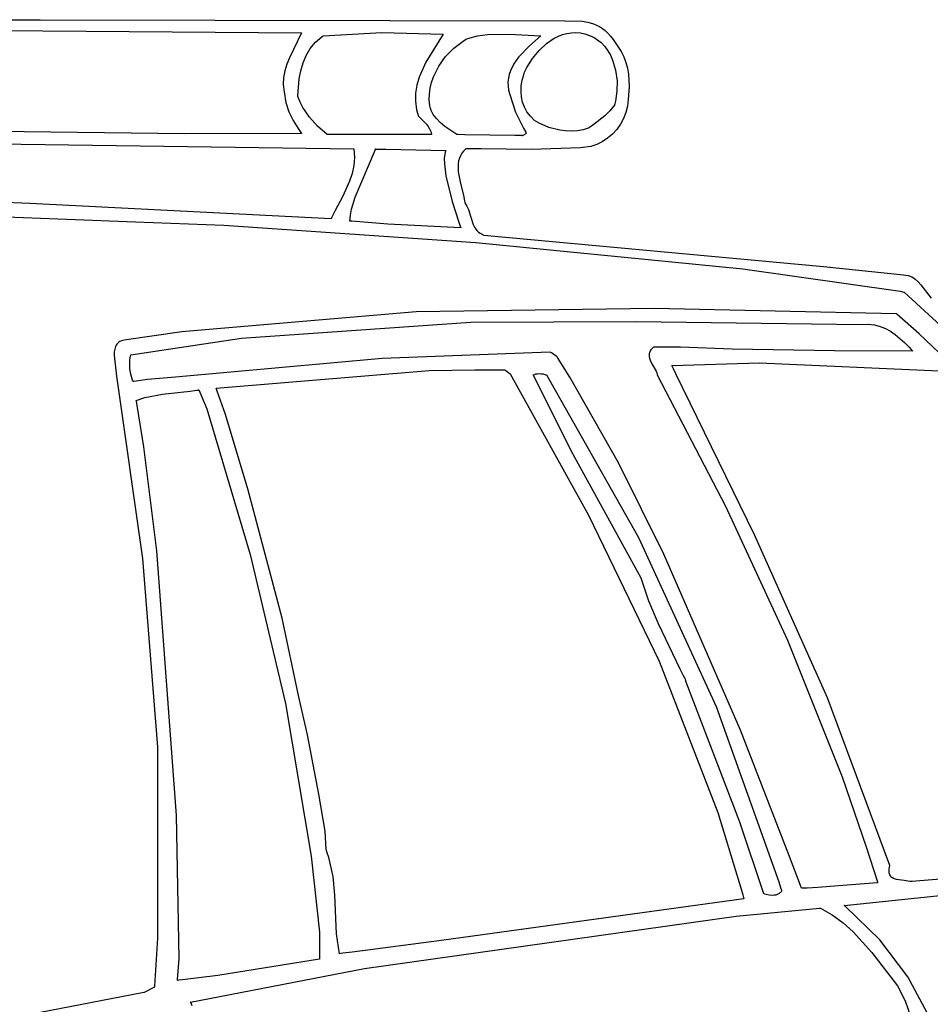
# Model space of a CAD drawing. Extents: x 21.3 to 51.6, y -34 to 34.1.
# Tile 110 of 117: x 43.9 to 46.2, y 21.4 to 23.9. Entities that reach past the tile are written whole.
import ezdxf

# ---------------------------------------------------------------- set-up
doc = ezdxf.new("R2010")
doc.units = 0

msp = doc.modelspace()

# ---------------------------------------------------------------- linework, layer by layer
at = {"layer": 'Layer 1', "color": 7, "linetype": 'CONTINUOUS'}
for p, q in [((43.840396, 23.883376), (43.935235, 23.883192)), ((43.935235, 23.883192), (45.248299, 23.880643)), ((45.248299, 23.880643), (45.291611, 23.879657)), ((45.291611, 23.879657), (45.305772, 23.877334)), ((45.305772, 23.877334), (45.320408, 23.873028)), ((43.832889, 23.856299), (44.589489, 23.850087)), ((45.26465, 23.850903), (45.275838, 23.851304)), ((45.275838, 23.851304), (45.287143, 23.850341)), ((45.320408, 23.873028), (45.335094, 23.866161)), ((45.335094, 23.866161), (45.342323, 23.861585)), ((45.342323, 23.861585), (45.349406, 23.856151)), ((45.349406, 23.856151), (45.356289, 23.849788)), ((44.589489, 23.850087), (44.558838, 23.787859)), ((44.611155, 23.811348), (44.624452, 23.827266)), ((44.624452, 23.827266), (44.641084, 23.841361)), ((44.641084, 23.841361), (44.643417, 23.842981)), ((44.643417, 23.842981), (44.643565, 23.843081)), ((44.643565, 23.843081), (44.643639, 23.843131)), ((44.64366, 23.843142), (44.79004, 23.850944)), ((44.79004, 23.850944), (44.943654, 23.847311)), ((44.943654, 23.847311), (44.900441, 23.776728)), ((44.970383, 23.812439), (44.99363, 23.8298)), ((44.99363, 23.8298), (44.999765, 23.833466)), ((44.999765, 23.833466), (45.002874, 23.83519)), ((45.002874, 23.83519), (45.005861, 23.836577)), ((45.005861, 23.836577), (45.02934, 23.842663)), ((45.02934, 23.842663), (45.054864, 23.846088)), ((45.054864, 23.846088), (45.109394, 23.847213)), ((45.109394, 23.847213), (45.188099, 23.843142)), ((45.188099, 23.843142), (45.159795, 23.818318)), ((45.202152, 23.823598), (45.221846, 23.836993)), ((45.221846, 23.836993), (45.232178, 23.842181)), ((45.232178, 23.842181), (45.242781, 23.846274)), ((45.242781, 23.846274), (45.253619, 23.849204)), ((45.253619, 23.849204), (45.26465, 23.850903)), ((45.287143, 23.850341), (45.298527, 23.847944)), ((45.298527, 23.847944), (45.309952, 23.844048)), ((45.309952, 23.844048), (45.321378, 23.838584)), ((45.321378, 23.838584), (45.339489, 23.826476)), ((45.339489, 23.826476), (45.348324, 23.816573)), ((45.356289, 23.849788), (45.362919, 23.842421)), ((45.362919, 23.842421), (45.369244, 23.833979)), ((45.369244, 23.833979), (45.389009, 23.804177)), ((44.600807, 23.793886), (44.611155, 23.811348)), ((44.949782, 23.791281), (44.970383, 23.812439)), ((45.159795, 23.818318), (45.132226, 23.789245)), ((45.167724, 23.786627), (45.184008, 23.80663)), ((45.184008, 23.80663), (45.202152, 23.823598)), ((45.348324, 23.816573), (45.355975, 23.805827)), ((45.355975, 23.805827), (45.362476, 23.794361)), ((45.389009, 23.804177), (45.395962, 23.790428)), ((44.558838, 23.787859), (44.552278, 23.771815)), ((44.593021, 23.775158), (44.600807, 23.793886)), ((44.932587, 23.767011), (44.949782, 23.791281)), ((45.132226, 23.789245), (45.120817, 23.773033)), ((45.153607, 23.764127), (45.167724, 23.786627)), ((45.362476, 23.794361), (45.367864, 23.782298)), ((45.367864, 23.782298), (45.375443, 23.756874)), ((45.395962, 23.790428), (45.401294, 23.776318)), ((44.547183, 23.75538), (44.544067, 23.738456)), ((44.552278, 23.771815), (44.547183, 23.75538)), ((44.583589, 23.735017), (44.58741, 23.755442)), ((44.58741, 23.755442), (44.593021, 23.775158)), ((44.900441, 23.776728), (44.883504, 23.739323)), ((44.91956, 23.740318), (44.932587, 23.767011)), ((45.11211, 23.75566), (45.109032, 23.746529)), ((45.120817, 23.773033), (45.11211, 23.75566)), ((45.145292, 23.745581), (45.147662, 23.752444)), ((45.147662, 23.752444), (45.153607, 23.764127)), ((45.375443, 23.756874), (45.378998, 23.730542)), ((45.401294, 23.776318), (45.405144, 23.761837)), ((45.405144, 23.761837), (45.407651, 23.746977)), ((44.544067, 23.738456), (44.543442, 23.720944)), ((44.579765, 23.693152), (44.583589, 23.735017)), ((44.883504, 23.739323), (44.877789, 23.719875)), ((44.914847, 23.726278), (44.91956, 23.740318)), ((45.106945, 23.737095), (45.105953, 23.727354)), ((45.109032, 23.746529), (45.106945, 23.737095)), ((45.139378, 23.717805), (45.141599, 23.731721)), ((45.141599, 23.731721), (45.145292, 23.745581)), ((45.378998, 23.730542), (45.378815, 23.704286)), ((45.407651, 23.746977), (45.409182, 23.716083)), ((44.543442, 23.720944), (44.545819, 23.702748)), ((44.877789, 23.719875), (44.874513, 23.699848)), ((44.909499, 23.697239), (44.911462, 23.711889)), ((44.911462, 23.711889), (44.914847, 23.726278)), ((45.105953, 23.727354), (45.106162, 23.717303)), ((45.106162, 23.717303), (45.107676, 23.706938)), ((45.107676, 23.706938), (45.1106, 23.696253)), ((45.138723, 23.703986), (45.139378, 23.717805)), ((45.139723, 23.690411), (45.138723, 23.703986)), ((45.378815, 23.704286), (45.37518, 23.679091)), ((45.409182, 23.716083), (45.406991, 23.683569)), ((44.545819, 23.702748), (44.549661, 23.676528)), ((44.579787, 23.693069), (44.579769, 23.693127)), ((44.579823, 23.692953), (44.579787, 23.693069)), ((44.580411, 23.691107), (44.579823, 23.692953)), ((44.585806, 23.676875), (44.580411, 23.691107)), ((44.874513, 23.699848), (44.874131, 23.679181)), ((44.874131, 23.679181), (44.877095, 23.65781)), ((44.909054, 23.682412), (44.909499, 23.697239)), ((44.910222, 23.667495), (44.909054, 23.682412)), ((45.1106, 23.696253), (45.12512, 23.65223)), ((45.142472, 23.677232), (45.139723, 23.690411)), ((45.37518, 23.679091), (45.373766, 23.673074)), ((45.406991, 23.683569), (45.405025, 23.667078)), ((44.549661, 23.676528), (44.557543, 23.653144)), ((44.59239, 23.663526), (44.585806, 23.676875)), ((44.608873, 23.639045), (44.59239, 23.663526)), ((44.877095, 23.65781), (44.879974, 23.646842)), ((44.910915, 23.664339), (44.910222, 23.667495)), ((44.911696, 23.661676), (44.910915, 23.664339)), ((44.913652, 23.656402), (44.911696, 23.661676)), ((44.919142, 23.64603), (44.913652, 23.656402)), ((45.147061, 23.664597), (45.142472, 23.677232)), ((45.153581, 23.652657), (45.147061, 23.664597)), ((45.360827, 23.654896), (45.348546, 23.642756)), ((45.372822, 23.669529), (45.360827, 23.654896)), ((45.372885, 23.669751), (45.372834, 23.669568)), ((45.372985, 23.670118), (45.372885, 23.669751)), ((45.373766, 23.673074), (45.372985, 23.670118)), ((45.405025, 23.667078), (45.401258, 23.651241)), ((44.557543, 23.653144), (44.568545, 23.631478)), ((44.568545, 23.631478), (44.581187, 23.611183)), ((44.629366, 23.6168), (44.608873, 23.639045)), ((44.879974, 23.646842), (44.880849, 23.644069)), ((44.880849, 23.644069), (44.881077, 23.643374)), ((44.881077, 23.643374), (44.881135, 23.6432)), ((44.881135, 23.6432), (44.88115, 23.643156)), ((44.881157, 23.643139), (44.901671, 23.622)), ((44.926743, 23.635849), (44.919142, 23.64603)), ((44.93646, 23.625803), (44.926743, 23.635849)), ((45.12512, 23.65223), (45.144623, 23.611595)), ((45.162124, 23.641562), (45.153581, 23.652657)), ((45.172781, 23.631462), (45.162124, 23.641562)), ((45.17836, 23.627571), (45.172781, 23.631462)), ((45.348546, 23.642756), (45.32198, 23.621948)), ((45.395385, 23.636141), (45.387622, 23.62196)), ((45.401258, 23.651241), (45.395385, 23.636141)), ((44.296601, 23.597992), (43.500568, 23.607689)), ((44.581187, 23.611183), (44.587659, 23.60144)), ((44.653375, 23.595924), (44.629366, 23.6168)), ((44.901671, 23.622), (44.906037, 23.616251)), ((44.906037, 23.616251), (44.909727, 23.610194)), ((44.909727, 23.610194), (44.912555, 23.603765)), ((44.9483, 23.615837), (44.93646, 23.625803)), ((44.978373, 23.595925), (44.9483, 23.615837)), ((45.144623, 23.611595), (45.150309, 23.601561)), ((45.183794, 23.6245), (45.17836, 23.627571)), ((45.208146, 23.613853), (45.183794, 23.6245)), ((45.235636, 23.606748), (45.208146, 23.613853)), ((45.250122, 23.604909), (45.235636, 23.606748)), ((45.264868, 23.604419), (45.250122, 23.604909)), ((45.279701, 23.605432), (45.264868, 23.604419)), ((45.294446, 23.608103), (45.279701, 23.605432)), ((45.308929, 23.612585), (45.294446, 23.608103)), ((45.309051, 23.612671), (45.308991, 23.612628)), ((45.310959, 23.614046), (45.309051, 23.612671)), ((45.314712, 23.616738), (45.310959, 23.614046)), ((45.32198, 23.621948), (45.314712, 23.616738)), ((45.378188, 23.608881), (45.367299, 23.597087)), ((45.387622, 23.62196), (45.378188, 23.608881)), ((44.589484, 23.598697), (44.296601, 23.597992)), ((44.587659, 23.60144), (44.589261, 23.599039)), ((44.589261, 23.599039), (44.589461, 23.598739)), ((44.589461, 23.598739), (44.589485, 23.598702)), ((44.653446, 23.595921), (44.653381, 23.595921)), ((44.653848, 23.595921), (44.653446, 23.595921)), ((44.658855, 23.595921), (44.653848, 23.595921)), ((44.720569, 23.595921), (44.658855, 23.595921)), ((44.892935, 23.595921), (44.720569, 23.595921)), ((44.91231, 23.595921), (44.892935, 23.595921)), ((44.914081, 23.595921), (44.91231, 23.595921)), ((44.912555, 23.603765), (44.914336, 23.596902)), ((44.914444, 23.595921), (44.914081, 23.595921)), ((44.914336, 23.596902), (44.914476, 23.596011)), ((44.914476, 23.596011), (44.914484, 23.595955)), ((44.98085, 23.595879), (44.978379, 23.595921)), ((44.998021, 23.595588), (44.98085, 23.595879)), ((45.123533, 23.593459), (44.998021, 23.595588)), ((45.140146, 23.593178), (45.123533, 23.593459)), ((45.141792, 23.59315), (45.140146, 23.593178)), ((45.142177, 23.593143), (45.141792, 23.59315)), ((45.142255, 23.593142), (45.142177, 23.593143)), ((45.142429, 23.593236), (45.142266, 23.593142)), ((45.143475, 23.593833), (45.142429, 23.593236)), ((45.150921, 23.598087), (45.143475, 23.593833)), ((45.150309, 23.601561), (45.151778, 23.599055)), ((45.151879, 23.598634), (45.150921, 23.598087)), ((45.151778, 23.599055), (45.151963, 23.598742)), ((45.151968, 23.598685), (45.151879, 23.598634)), ((45.151963, 23.598742), (45.151986, 23.598702)), ((45.355174, 23.586762), (45.342031, 23.578088)), ((45.367299, 23.597087), (45.355174, 23.586762)), ((43.456102, 23.578141), (44.720044, 23.559811)), ((44.720044, 23.559811), (44.721523, 23.538774)), ((44.723414, 23.438933), (44.773338, 23.556776)), ((44.773338, 23.556776), (44.774157, 23.559623)), ((44.774157, 23.559623), (44.774207, 23.559801)), ((44.774223, 23.559811), (44.774333, 23.559808)), ((44.774333, 23.559808), (44.774872, 23.559795)), ((44.774872, 23.559795), (44.77717, 23.559741)), ((44.77717, 23.559741), (44.799933, 23.559203)), ((44.799933, 23.559203), (44.950599, 23.555642)), ((44.950599, 23.555642), (44.948996, 23.551544)), ((45.000581, 23.559796), (44.995026, 23.554552)), ((45.000804, 23.559814), (45.000581, 23.559796)), ((45.001057, 23.559817), (45.000804, 23.559814)), ((45.003083, 23.559841), (45.001057, 23.559817)), ((45.00713, 23.559884), (45.003083, 23.559841)), ((45.039236, 23.559941), (45.00713, 23.559884)), ((45.164256, 23.558378), (45.039236, 23.559941)), ((45.28755, 23.56305), (45.164256, 23.558378)), ((45.313557, 23.566429), (45.28755, 23.56305)), ((45.328086, 23.57125), (45.313557, 23.566429)), ((45.342031, 23.578088), (45.328086, 23.57125)), ((44.721523, 23.538774), (44.719915, 23.518436)), ((44.947816, 23.546836), (44.946628, 23.535783)), ((44.946628, 23.535783), (44.946839, 23.52287)), ((44.948996, 23.551544), (44.947816, 23.546836)), ((44.984337, 23.536833), (44.9825, 23.530368)), ((44.986983, 23.543039), (44.984337, 23.536833)), ((44.99052, 23.548956), (44.986983, 23.543039)), ((44.995026, 23.554552), (44.99052, 23.548956)), ((44.719915, 23.518436), (44.715721, 23.498699)), ((44.946839, 23.52287), (44.95068, 23.493019)), ((44.981394, 23.523676), (44.980938, 23.516788)), ((44.980938, 23.516788), (44.981659, 23.502549)), ((44.9825, 23.530368), (44.981394, 23.523676)), ((44.715721, 23.498699), (44.709443, 23.479466)), ((44.95068, 23.493019), (44.966566, 23.428101)), ((44.981659, 23.502549), (44.987403, 23.473094)), ((44.709443, 23.479466), (44.692641, 23.442116)), ((44.987403, 23.473094), (44.99463, 23.444003)), ((43.909496, 23.423447), (43.528891, 23.439191)), ((44.692641, 23.442116), (44.673522, 23.405601)), ((44.714259, 23.409188), (44.723414, 23.438933)), ((44.99463, 23.444003), (44.997205, 23.430219)), ((44.663047, 23.38481), (43.909496, 23.423447)), ((44.711516, 23.394247), (44.714259, 23.409188)), ((44.966566, 23.428101), (44.982972, 23.376951)), ((44.997205, 23.430219), (44.997633, 23.426894)), ((44.997633, 23.426894), (44.997807, 23.425253)), ((44.997807, 23.425253), (44.997817, 23.425151)), ((44.997817, 23.425151), (44.997842, 23.425065)), ((44.997842, 23.425065), (45.000775, 23.421149)), ((45.000775, 23.421149), (45.003298, 23.417013)), ((45.003298, 23.417013), (45.007355, 23.408215)), ((45.007355, 23.408215), (45.013168, 23.389484)), ((43.495408, 23.404004), (44.173807, 23.377575)), ((44.663102, 23.384812), (44.663047, 23.38481)), ((44.663254, 23.385133), (44.663119, 23.384848)), ((44.664346, 23.38741), (44.663254, 23.385133)), ((44.673522, 23.405601), (44.664346, 23.38741)), ((44.71032, 23.379255), (44.711516, 23.394247)), ((45.013168, 23.389484), (45.01907, 23.371079)), ((44.173807, 23.377575), (44.395106, 23.369259)), ((44.395106, 23.369259), (45.025777, 23.325411)), ((44.7104, 23.379246), (44.710357, 23.379249)), ((44.710741, 23.379219), (44.7104, 23.379246)), ((44.712108, 23.379112), (44.710741, 23.379219)), ((44.714846, 23.378897), (44.712108, 23.379112)), ((44.804944, 23.371596), (44.714846, 23.378897)), ((44.988094, 23.362587), (44.804944, 23.371596)), ((44.982972, 23.376951), (44.987465, 23.364312)), ((44.987465, 23.364312), (44.987937, 23.363026)), ((44.987937, 23.363026), (44.988058, 23.362697)), ((44.988058, 23.362697), (44.988089, 23.362614)), ((45.01907, 23.371079), (45.023239, 23.362687)), ((45.023239, 23.362687), (45.025836, 23.358814)), ((45.025836, 23.358814), (45.028853, 23.355203)), ((45.028853, 23.355203), (45.032349, 23.351888)), ((45.032349, 23.351888), (45.036384, 23.348903)), ((45.036384, 23.348903), (45.041017, 23.346284)), ((45.041017, 23.346284), (45.043577, 23.345122)), ((45.043577, 23.345122), (45.04492, 23.344579)), ((45.04492, 23.344579), (45.045006, 23.344546)), ((45.045006, 23.344546), (45.045506, 23.344495)), ((45.045506, 23.344495), (45.895918, 23.266164)), ((45.025777, 23.325411), (45.693655, 23.259535)), ((45.895918, 23.266164), (46.096437, 23.244515)), ((45.693655, 23.259535), (46.088053, 23.204247)), ((46.096437, 23.244515), (46.102201, 23.244078)), ((46.102201, 23.244078), (46.107523, 23.243077)), ((46.107523, 23.243077), (46.112445, 23.241557)), ((46.112445, 23.241557), (46.117005, 23.239561)), ((46.117005, 23.239561), (46.121245, 23.237135)), ((46.121245, 23.237135), (46.125202, 23.234322)), ((46.125202, 23.234322), (46.132432, 23.227711)), ((46.132432, 23.227711), (46.139015, 23.220084)), ((46.139015, 23.220084), (46.165243, 23.186466)), ((46.088053, 23.204247), (46.09653, 23.201888)), ((46.09653, 23.201888), (46.097426, 23.201605)), ((46.097426, 23.201605), (46.097644, 23.201535)), ((46.097644, 23.201535), (46.097752, 23.2015)), ((46.097752, 23.2015), (46.097886, 23.201423)), ((46.097886, 23.201423), (46.466452, 22.862504)), ((44.876069, 23.152549), (44.289872, 23.102595)), ((45.472186, 23.160451), (44.876069, 23.152549)), ((46.077981, 23.147322), (45.472186, 23.160451)), ((46.078404, 23.14729), (46.077981, 23.147322)), ((46.078557, 23.147162), (46.078404, 23.14729)), ((46.079174, 23.146645), (46.078557, 23.147162)), ((46.135542, 23.097173), (46.079174, 23.146645)), ((44.439234, 23.086427), (45.012929, 23.12618)), ((45.012929, 23.12618), (45.427071, 23.128148)), ((45.427071, 23.128148), (45.990879, 23.120921)), ((45.990879, 23.120921), (46.007566, 23.121142)), ((46.007566, 23.121142), (46.023027, 23.119371)), ((46.023027, 23.119371), (46.037408, 23.115766)), ((46.037408, 23.115766), (46.05086, 23.110483)), ((44.289872, 23.102595), (44.144901, 23.081073)), ((46.05086, 23.110483), (46.06353, 23.10368)), ((46.06353, 23.10368), (46.075566, 23.095513)), ((46.075566, 23.095513), (46.098333, 23.075719)), ((46.533312, 22.715738), (46.135542, 23.097173)), ((44.123696, 23.065664), (44.122513, 23.062467)), ((44.125192, 23.068646), (44.123696, 23.065664)), ((44.127026, 23.071389), (44.125192, 23.068646)), ((44.129223, 23.073867), (44.127026, 23.071389)), ((44.131809, 23.076054), (44.129223, 23.073867)), ((44.13481, 23.077925), (44.131809, 23.076054)), ((44.138251, 23.079454), (44.13481, 23.077925)), ((44.142156, 23.080617), (44.138251, 23.079454)), ((44.144901, 23.081073), (44.142156, 23.080617)), ((44.161786, 23.044546), (44.439234, 23.086427)), ((45.470044, 23.063976), (45.465283, 23.059279)), ((45.470108, 23.063977), (45.470044, 23.063976)), ((45.470173, 23.063978), (45.470108, 23.063977)), ((45.470304, 23.063981), (45.470173, 23.063978)), ((45.470566, 23.063985), (45.470304, 23.063981)), ((45.471615, 23.064002), (45.470566, 23.063985)), ((45.537946, 23.06387), (45.471615, 23.064002)), ((45.667255, 23.059074), (45.537946, 23.06387)), ((46.098333, 23.075719), (46.109361, 23.064405)), ((46.109361, 23.064405), (46.11485, 23.058463)), ((44.120582, 23.051847), (44.120391, 23.044163)), ((44.120391, 23.044163), (44.12172, 23.028264)), ((44.121616, 23.059082), (44.120582, 23.051847)), ((44.122513, 23.062467), (44.121616, 23.059082)), ((44.159393, 23.029616), (44.160271, 23.037882)), ((44.160271, 23.037882), (44.161691, 23.044469)), ((44.161691, 23.044469), (44.161704, 23.044513)), ((44.161709, 23.044529), (44.161786, 23.044546)), ((45.211658, 23.051476), (44.791165, 23.035697)), ((45.21171, 23.051476), (45.211658, 23.051476)), ((45.214739, 23.049457), (45.211711, 23.051475)), ((45.226717, 23.041474), (45.214739, 23.049457)), ((45.228192, 23.04049), (45.226717, 23.041474)), ((45.228337, 23.040394), (45.228192, 23.04049)), ((45.228371, 23.040371), (45.228337, 23.040394)), ((45.228403, 23.040329), (45.228379, 23.040366)), ((45.228892, 23.039575), (45.228403, 23.040329)), ((45.22987, 23.038066), (45.228892, 23.039575)), ((45.261028, 22.988726), (45.22987, 23.038066)), ((45.459148, 23.04536), (45.459105, 23.043059)), ((45.459105, 23.043059), (45.459288, 23.040762)), ((45.459438, 23.047666), (45.459148, 23.04536)), ((45.459288, 23.040762), (45.460253, 23.036176)), ((45.459994, 23.049976), (45.459438, 23.047666)), ((45.460837, 23.052292), (45.459994, 23.049976)), ((45.461986, 23.054614), (45.460837, 23.052292)), ((45.463461, 23.056943), (45.461986, 23.054614)), ((45.465283, 23.059279), (45.463461, 23.056943)), ((45.922919, 23.055017), (45.667255, 23.059074)), ((46.118641, 23.054251), (45.922919, 23.055017)), ((46.11485, 23.058463), (46.117597, 23.055429)), ((46.117597, 23.055429), (46.118284, 23.054665)), ((46.118284, 23.054665), (46.118628, 23.054281)), ((44.12172, 23.028264), (44.125515, 23.000046)), ((44.159657, 23.010172), (44.159393, 23.029616)), ((44.791165, 23.035697), (44.273634, 22.98875)), ((45.460253, 23.036176), (45.461884, 23.031597)), ((45.461884, 23.031597), (45.466506, 23.022442)), ((45.466506, 23.022442), (45.476714, 23.004005)), ((45.515904, 23.018143), (45.735327, 23.024442)), ((45.515905, 23.01809), (45.515904, 23.018143)), ((45.515954, 23.017992), (45.515905, 23.01809)), ((45.516052, 23.017796), (45.515954, 23.017992)), ((45.516836, 23.016228), (45.516052, 23.017796)), ((45.519971, 23.009956), (45.516836, 23.016228)), ((45.735327, 23.024442), (46.185324, 23.004252)), ((44.125515, 23.000046), (44.125599, 22.997351)), ((44.125599, 22.997311), (44.190778, 22.534965)), ((44.160996, 23.000056), (44.159657, 23.010172)), ((44.16327, 22.990385), (44.160996, 23.000056)), ((44.166578, 22.981689), (44.16327, 22.990385)), ((44.273634, 22.98875), (44.203348, 22.982751)), ((44.375609, 22.961198), (44.909154, 23.005652)), ((44.909154, 23.005652), (45.023074, 23.007577)), ((45.023074, 23.007577), (45.079412, 23.007308)), ((45.079412, 23.007308), (45.093416, 23.007106)), ((45.093416, 23.007106), (45.096912, 23.007047)), ((45.096912, 23.007047), (45.097785, 23.007032)), ((45.097836, 23.007023), (45.097889, 23.006985)), ((45.097889, 23.006985), (45.098116, 23.006827)), ((45.098116, 23.006827), (45.100325, 23.005281)), ((45.100325, 23.005281), (45.11171, 22.997311)), ((45.11171, 22.997311), (45.307494, 22.643168)), ((45.168654, 22.994531), (45.172081, 22.995898)), ((45.268654, 22.797311), (45.168654, 22.994531)), ((45.172081, 22.995898), (45.176012, 22.996874)), ((45.176012, 22.996874), (45.1803, 22.99746)), ((45.1803, 22.99746), (45.184801, 22.997655)), ((45.184801, 22.997655), (45.189366, 22.99746)), ((45.189366, 22.99746), (45.19385, 22.996874)), ((45.19385, 22.996874), (45.198107, 22.995898)), ((45.198107, 22.995898), (45.200104, 22.995264)), ((45.200104, 22.995264), (45.201062, 22.99491)), ((45.201062, 22.99491), (45.201529, 22.994724)), ((45.201529, 22.994724), (45.20176, 22.994628)), ((45.20176, 22.994628), (45.201875, 22.99458)), ((45.201875, 22.99458), (45.201932, 22.994556)), ((45.201988, 22.994532), (45.202018, 22.994485)), ((45.202018, 22.994485), (45.432495, 22.587753)), ((45.382365, 22.774817), (45.261028, 22.988726)), ((45.476714, 23.004005), (45.478535, 22.999341)), ((45.478535, 22.999341), (45.479744, 22.994644)), ((45.479744, 22.994644), (45.479758, 22.994571)), ((45.479764, 22.994534), (45.479827, 22.994416)), ((45.479827, 22.994416), (45.65021, 22.665671)), ((45.52624, 22.997411), (45.519971, 23.009956)), ((45.723246, 22.594601), (45.52624, 22.997411)), ((44.168651, 22.977872), (44.166578, 22.981689)), ((44.168918, 22.97791), (44.168658, 22.977867)), ((44.169439, 22.977996), (44.168918, 22.97791)), ((44.203348, 22.982751), (44.169439, 22.977996)), ((44.196911, 22.937812), (44.241405, 22.946601)), ((44.241405, 22.946601), (44.287262, 22.951597)), ((44.287262, 22.951597), (44.310272, 22.954023)), ((44.310272, 22.954023), (44.321722, 22.955454)), ((44.321722, 22.955454), (44.327425, 22.956254)), ((44.327425, 22.956254), (44.330269, 22.956678)), ((44.330269, 22.956678), (44.331689, 22.956897)), ((44.331689, 22.956897), (44.332398, 22.957008)), ((44.332398, 22.957008), (44.332487, 22.957022)), ((44.332487, 22.957022), (44.332531, 22.957029)), ((44.332558, 22.956997), (44.332609, 22.956875)), ((44.332609, 22.956875), (44.333145, 22.955572)), ((44.333145, 22.955572), (44.339165, 22.940953)), ((44.339165, 22.940953), (44.351921, 22.909976)), ((44.375614, 22.961158), (44.375609, 22.961198)), ((44.375631, 22.961113), (44.375614, 22.961158)), ((44.375664, 22.961022), (44.375631, 22.961113)), ((44.375799, 22.960659), (44.375664, 22.961022)), ((44.376069, 22.959933), (44.375799, 22.960659)), ((44.378216, 22.954121), (44.376069, 22.959933)), ((44.382459, 22.942481), (44.378216, 22.954121)), ((44.398779, 22.895718), (44.382459, 22.942481)), ((44.175635, 22.930442), (44.175604, 22.930617)), ((44.175605, 22.930644), (44.196911, 22.937812)), ((44.175888, 22.929043), (44.175635, 22.930442)), ((44.177917, 22.917657), (44.175888, 22.929043)), ((44.194461, 22.814718), (44.177917, 22.917657)), ((44.351921, 22.909976), (44.351973, 22.90985)), ((44.351993, 22.909799), (44.460715, 22.54511)), ((44.456025, 22.706225), (44.398779, 22.895718)), ((44.227416, 22.554226), (44.194461, 22.814718)), ((45.439489, 22.486197), (45.268654, 22.797311)), ((45.49604, 22.545973), (45.382365, 22.774817)), ((44.540532, 22.386109), (44.456025, 22.706225)), ((45.65021, 22.665671), (45.805869, 22.330784)), ((45.307494, 22.643168), (45.48443, 22.277943)), ((45.905542, 22.185961), (45.723246, 22.594601)), ((45.432495, 22.587753), (45.627535, 22.164915)), ((44.27651, 21.891872), (44.227416, 22.554226)), ((44.460715, 22.54511), (44.549455, 22.172099)), ((45.687669, 22.105052), (45.49604, 22.545973)), ((44.190778, 22.534965), (44.228508, 22.062508)), ((45.458781, 22.428146), (45.439489, 22.486197)), ((45.482369, 22.371788), (45.458781, 22.428146)), ((44.581808, 22.192055), (44.540532, 22.386109)), ((45.53671, 22.258421), (45.482369, 22.371788)), ((45.805869, 22.330784), (45.942716, 21.988341)), ((45.48443, 22.277943), (45.63158, 21.899782)), ((45.545713, 22.241416), (45.53671, 22.258421)), ((45.548897, 22.235401), (45.545713, 22.241416)), ((45.549175, 22.234877), (45.548897, 22.235401)), ((45.549201, 22.234826), (45.549175, 22.234877)), ((45.552196, 22.225584), (45.549201, 22.234826)), ((45.686573, 21.874903), (45.552196, 22.225584)), ((44.604128, 22.094133), (44.581808, 22.192055)), ((46.061693, 21.766801), (45.905542, 22.185961)), ((44.549455, 22.172099), (44.613303, 21.789981)), ((45.627535, 22.164915), (45.783913, 21.725971)), ((45.810437, 21.789103), (45.687669, 22.105052)), ((44.632757, 21.945394), (44.604128, 22.094133)), ((44.228508, 22.062508), (44.228643, 21.584772)), ((45.942716, 21.988341), (46.002807, 21.813843)), ((44.64845, 21.852729), (44.632757, 21.945394)), ((44.283339, 21.534055), (44.27651, 21.891872)), ((45.63158, 21.899782), (45.690568, 21.705272)), ((45.746428, 21.695942), (45.686573, 21.874903)), ((44.6506, 21.807044), (44.64845, 21.852729)), ((44.650622, 21.806975), (44.650603, 21.807022)), ((44.650659, 21.806882), (44.650622, 21.806975)), ((44.650957, 21.806139), (44.650659, 21.806882)), ((44.651545, 21.804651), (44.650957, 21.806139)), ((46.002807, 21.813843), (46.030545, 21.725698)), ((44.613303, 21.789981), (44.633934, 21.600084)), ((44.653789, 21.798707), (44.651545, 21.804651)), ((44.657783, 21.78684), (44.653789, 21.798707)), ((44.668199, 21.739552), (44.657783, 21.78684)), ((45.838036, 21.716474), (45.810437, 21.789103)), ((46.060004, 21.755799), (46.061252, 21.764679)), ((46.061252, 21.764679), (46.06152, 21.765923)), ((46.06152, 21.765923), (46.061664, 21.766557)), ((46.061664, 21.766557), (46.061701, 21.766717)), ((46.061708, 21.766747), (46.061693, 21.766801)), ((44.672421, 21.692235), (44.668199, 21.739552)), ((46.05995, 21.752031), (46.060004, 21.755799)), ((46.060252, 21.748673), (46.05995, 21.752031)), ((46.060889, 21.7457), (46.060252, 21.748673)), ((46.061844, 21.743085), (46.060889, 21.7457)), ((46.063096, 21.7408), (46.061844, 21.743085)), ((46.064628, 21.738819), (46.063096, 21.7408)), ((46.066421, 21.737115), (46.064628, 21.738819)), ((46.068454, 21.735661), (46.066421, 21.737115)), ((46.070711, 21.73443), (46.068454, 21.735661)), ((46.073171, 21.733395), (46.070711, 21.73443)), ((46.078627, 21.731806), (46.073171, 21.733395)), ((46.408875, 21.75077), (46.126503, 21.727476)), ((45.783913, 21.725971), (45.788142, 21.711995)), ((45.788142, 21.711995), (45.79024, 21.705001)), ((45.840878, 21.709813), (45.838036, 21.716474)), ((45.840984, 21.709813), (45.84093, 21.709812)), ((45.841201, 21.709817), (45.840984, 21.709813)), ((45.854954, 21.710205), (45.841201, 21.709817)), ((45.881845, 21.711536), (45.854954, 21.710205)), ((45.933514, 21.715659), (45.881845, 21.711536)), ((46.031145, 21.723696), (45.933514, 21.715659)), ((46.030545, 21.725698), (46.030966, 21.724316)), ((46.030966, 21.724316), (46.031071, 21.72397)), ((46.031071, 21.72397), (46.031124, 21.723797)), ((46.031124, 21.723797), (46.031145, 21.723696)), ((46.084672, 21.730679), (46.078627, 21.731806)), ((46.09792, 21.728947), (46.084672, 21.730679)), ((46.111706, 21.726477), (46.09792, 21.728947)), ((46.111746, 21.726479), (46.111706, 21.726477)), ((46.111816, 21.726483), (46.111746, 21.726479)), ((46.111956, 21.726493), (46.111816, 21.726483)), ((46.113076, 21.726568), (46.111956, 21.726493)), ((46.117554, 21.726868), (46.113076, 21.726568)), ((46.126503, 21.727476), (46.117554, 21.726868)), ((44.676685, 21.595846), (44.672421, 21.692235)), ((45.69636, 21.683411), (44.945698, 21.579654)), ((45.690568, 21.705272), (45.693885, 21.692987)), ((45.693885, 21.692987), (45.695527, 21.686839)), ((45.695527, 21.686839), (45.696343, 21.683763)), ((45.696343, 21.683763), (45.696394, 21.683571)), ((45.696428, 21.683445), (45.69636, 21.683411)), ((45.696394, 21.683571), (45.696428, 21.683445)), ((45.746493, 21.695902), (45.746445, 21.695918)), ((45.746686, 21.695838), (45.746493, 21.695902)), ((45.747077, 21.69571), (45.746686, 21.695838)), ((45.748698, 21.695201), (45.747077, 21.69571)), ((45.752186, 21.694226), (45.748698, 21.695201)), ((45.759887, 21.692669), (45.752186, 21.694226)), ((45.768068, 21.692063), (45.759887, 21.692669)), ((45.772154, 21.692277), (45.768068, 21.692063)), ((45.776141, 21.692921), (45.772154, 21.692277)), ((45.779954, 21.69406), (45.776141, 21.692921)), ((45.783521, 21.695757), (45.779954, 21.69406)), ((45.785189, 21.696835), (45.783521, 21.695757)), ((45.786768, 21.698077), (45.785189, 21.696835)), ((45.788248, 21.69949), (45.786768, 21.698077)), ((45.789621, 21.701083), (45.788248, 21.69949)), ((45.790878, 21.702864), (45.789621, 21.701083)), ((45.79024, 21.705001), (45.790764, 21.703252)), ((45.790764, 21.703252), (45.790829, 21.703033)), ((45.790829, 21.703033), (45.790862, 21.702924)), ((45.790862, 21.702924), (45.790878, 21.702864)), ((45.947828, 21.666753), (46.311357, 21.704136)), ((45.677155, 21.640084), (45.885457, 21.660048)), ((45.885457, 21.660048), (45.887927, 21.659843)), ((45.887927, 21.659843), (45.888033, 21.659824)), ((45.888033, 21.659824), (45.888084, 21.659814)), ((45.888124, 21.6598), (45.917633, 21.64344)), ((45.947903, 21.666682), (45.947828, 21.666753)), ((45.947994, 21.666607), (45.947903, 21.666682)), ((45.948175, 21.666455), (45.947994, 21.666607)), ((45.948538, 21.666151), (45.948175, 21.666455)), ((45.949264, 21.665544), (45.948538, 21.666151)), ((45.950712, 21.664326), (45.949264, 21.665544)), ((46.036491, 21.581142), (45.950712, 21.664326)), ((44.746807, 21.509371), (45.677155, 21.640084)), ((45.917633, 21.64344), (45.944919, 21.623514)), ((45.944919, 21.623514), (45.970277, 21.600732)), ((44.228643, 21.584772), (44.221613, 21.46508)), ((44.633934, 21.600074), (44.633934, 21.600028)), ((44.633934, 21.600028), (44.633934, 21.599844)), ((44.633934, 21.599844), (44.633934, 21.597933)), ((44.633934, 21.597933), (44.633934, 21.576787)), ((44.68393, 21.545939), (44.676685, 21.595846)), ((45.970277, 21.600732), (46.01638, 21.54945)), ((44.633934, 21.576787), (44.633934, 21.532252)), ((44.945698, 21.579654), (44.761299, 21.555582)), ((46.10727, 21.488376), (46.036491, 21.581142)), ((44.684137, 21.545946), (44.68396, 21.545924)), ((44.684491, 21.54599), (44.684137, 21.545946)), ((44.687324, 21.546338), (44.684491, 21.54599)), ((44.692992, 21.547036), (44.687324, 21.546338)), ((44.715703, 21.549852), (44.692992, 21.547036)), ((44.761299, 21.555582), (44.715703, 21.549852)), ((46.01638, 21.54945), (46.081154, 21.465366)), ((44.278592, 21.481602), (44.283339, 21.534055)), ((44.633916, 21.532027), (44.379861, 21.491171)), ((44.633934, 21.532252), (44.633934, 21.532079)), ((44.379861, 21.491171), (44.291257, 21.480657)), ((44.311734, 21.425092), (44.746807, 21.509371)), ((46.161045, 21.387245), (46.10727, 21.488376)), ((44.221093, 21.462407), (44.218145, 21.460856)), ((44.22137, 21.462553), (44.221093, 21.462407)), ((44.221427, 21.462583), (44.22137, 21.462553)), ((44.221445, 21.462742), (44.221434, 21.462587)), ((44.221479, 21.46321), (44.221445, 21.462742)), ((44.221613, 21.46508), (44.221479, 21.46321)), ((44.278383, 21.479301), (44.278419, 21.479701)), ((44.278524, 21.479267), (44.278399, 21.479254)), ((44.278419, 21.479701), (44.278592, 21.481602)), ((44.279105, 21.479329), (44.278524, 21.479267)), ((44.281553, 21.479593), (44.279105, 21.479329)), ((44.291257, 21.480657), (44.281553, 21.479593)), ((46.081154, 21.465366), (46.100287, 21.427767)), ((44.194885, 21.448667), (43.219807, 21.261505)), ((44.195044, 21.448697), (44.194885, 21.448667)), ((44.19696, 21.449705), (44.195054, 21.448702)), ((44.218145, 21.460856), (44.19696, 21.449705)), ((44.311733, 21.425027), (44.311734, 21.425092)), ((44.311843, 21.424751), (44.311733, 21.425027)), ((44.312063, 21.424199), (44.311843, 21.424751)), ((44.315536, 21.415354), (44.312063, 21.424199)), ((46.100287, 21.427767), (46.138726, 21.318977))]:
    msp.add_line(p, q, dxfattribs=at)

doc.saveas('drawing.dxf')
